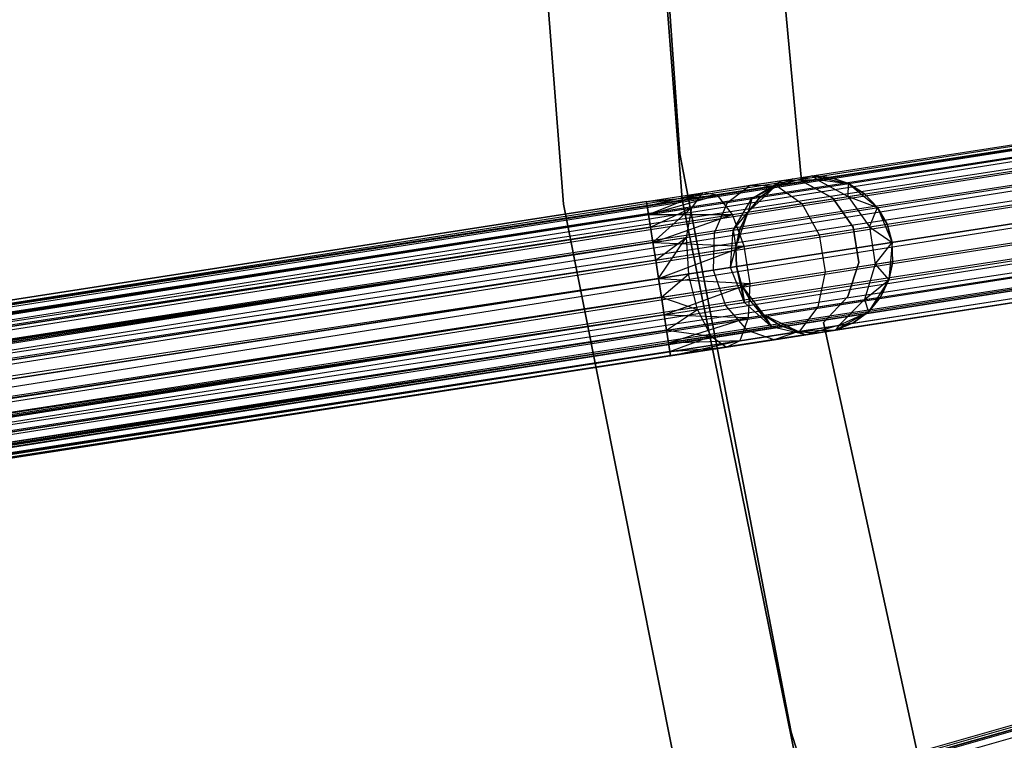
# Model space of a CAD drawing. Extents: x -189 to 189, y -189 to 189.
# Tile 62 of 256: x -69.8 to -57.31, y -15.52 to -6.37. Entities that reach past the tile are written whole.
import ezdxf

# ---------------------------------------------------------------- set-up
doc = ezdxf.new("R2010")
doc.units = 0
doc.header["$LTSCALE"] = 25.4
doc.layers.get('0').update_dxf_attribs({"linetype": 'CONTINUOUS'})

# ---------------------------------------------------------------- blocks, each defined once
blk = doc.blocks.new('NL2500012474_STL')
at = {"color": 0}
for p, q in [((129.887, -8.013, 20), (129.37, -0.55, 20)), ((129.37, -0.55, 19), (129.887, -8.013, 19)), ((129.887, -8.013, 20), (129.37, -0.55, 20)), ((129.37, -0.55, 19), (129.887, -8.013, 19)), ((129.915, -8.596, 26.5), (129.325, -0.985, 26.5)), ((129.325, -0.985, 17), (129.915, -8.596, 17)), ((129.325, -0.985, 17), (129.915, -8.596, 17)), ((129.915, -8.596, 26.5), (129.325, -0.985, 26.5)), ((127.825, -1.009, 26.5), (128.409, -8.654, 26.5)), ((128.409, -8.654, 17), (127.825, -1.009, 17)), ((127.825, -1.009, 26.5), (128.409, -8.654, 26.5)), ((128.409, -8.654, 17), (127.825, -1.009, 17)), ((131.43, -8.358, 22), (130.913, -2.755, 22)), ((130.913, -2.755, 20), (131.43, -8.358, 20)), ((130.913, -2.755, 20), (131.43, -8.358, 20)), ((131.43, -8.358, 22), (130.913, -2.755, 22)), ((24.679, -24.884, 177.379), (148.438, -5.673, 177.379)), ((24.679, -24.884, 177.379), (148.438, -5.673, 177.621)), ((24.679, -24.884, 177.379), (148.438, -5.673, 177.379)), ((24.679, -24.884, 177.379), (148.438, -5.673, 177.621)), ((24.679, -24.884, 177.379), (148.447, -5.73, 177.855)), ((24.679, -24.884, 177.379), (148.447, -5.73, 177.855)), ((24.688, -24.941, 177.855), (148.447, -5.73, 177.855)), ((24.688, -24.941, 177.855), (148.447, -5.73, 177.855)), ((24.705, -25.052, 176.932), (148.438, -5.673, 177.379)), ((24.705, -25.052, 176.932), (148.438, -5.673, 177.379)), ((24.705, -25.052, 176.932), (148.447, -5.73, 177.145)), ((24.705, -25.052, 176.932), (148.447, -5.73, 177.145)), ((24.688, -24.941, 177.855), (148.464, -5.841, 178.068)), ((24.688, -24.941, 177.855), (148.464, -5.841, 178.068)), ((24.705, -25.052, 176.932), (148.464, -5.841, 176.932)), ((24.705, -25.052, 176.932), (148.464, -5.841, 176.932)), ((24.76, -25.406, 176.615), (148.464, -5.841, 176.932)), ((24.76, -25.406, 176.615), (148.464, -5.841, 176.932)), ((24.688, -24.941, 177.855), (148.489, -5.999, 178.249)), ((24.688, -24.941, 177.855), (148.489, -5.999, 178.249)), ((24.729, -25.21, 178.249), (148.489, -5.999, 178.249)), ((24.729, -25.21, 178.249), (148.489, -5.999, 178.249)), ((24.76, -25.406, 176.615), (148.489, -5.999, 176.751)), ((24.76, -25.406, 176.615), (148.489, -5.999, 176.751)), ((24.729, -25.21, 178.249), (148.519, -6.195, 178.385)), ((24.729, -25.21, 178.249), (148.519, -6.195, 178.385)), ((24.76, -25.406, 176.615), (148.519, -6.195, 176.615)), ((24.76, -25.406, 176.615), (148.519, -6.195, 176.615)), ((148.519, -6.195, 176.615), (24.831, -25.865, 176.5)), ((148.519, -6.195, 176.615), (24.831, -25.865, 176.5)), ((24.729, -25.21, 178.249), (148.554, -6.418, 178.471)), ((24.729, -25.21, 178.249), (148.554, -6.418, 178.471)), ((24.794, -25.629, 178.471), (148.554, -6.418, 178.471)), ((24.794, -25.629, 178.471), (148.554, -6.418, 178.471)), ((148.554, -6.418, 176.529), (24.831, -25.865, 176.5)), ((148.554, -6.418, 176.529), (24.831, -25.865, 176.5)), ((24.831, -25.865, 178.5), (148.59, -6.654, 178.5)), ((24.831, -25.865, 178.5), (148.59, -6.654, 178.5)), ((148.59, -6.654, 176.5), (24.831, -25.865, 176.5)), ((148.59, -6.654, 176.5), (24.831, -25.865, 176.5)), ((148.59, -6.654, 176.5), (24.902, -26.324, 176.615)), ((148.59, -6.654, 176.5), (24.902, -26.324, 176.615)), ((24.868, -26.102, 178.471), (148.627, -6.891, 178.471)), ((24.868, -26.102, 178.471), (148.627, -6.891, 178.471)), ((148.627, -6.891, 176.529), (24.902, -26.324, 176.615)), ((148.627, -6.891, 176.529), (24.902, -26.324, 176.615)), ((24.868, -26.102, 178.471), (148.662, -7.113, 178.385)), ((24.868, -26.102, 178.471), (148.662, -7.113, 178.385)), ((24.902, -26.324, 176.615), (148.662, -7.113, 176.615)), ((24.902, -26.324, 176.615), (148.662, -7.113, 176.615)), ((148.662, -7.113, 176.615), (24.957, -26.678, 176.932)), ((148.662, -7.113, 176.615), (24.957, -26.678, 176.932)), ((24.868, -26.102, 178.471), (148.692, -7.309, 178.249)), ((24.868, -26.102, 178.471), (148.692, -7.309, 178.249)), ((24.933, -26.52, 178.249), (148.692, -7.309, 178.249)), ((24.933, -26.52, 178.249), (148.692, -7.309, 178.249)), ((148.692, -7.309, 176.751), (24.957, -26.678, 176.932)), ((148.692, -7.309, 176.751), (24.957, -26.678, 176.932)), ((24.933, -26.52, 178.249), (148.717, -7.467, 178.068)), ((24.933, -26.52, 178.249), (148.717, -7.467, 178.068)), ((148.717, -7.467, 176.932), (24.957, -26.678, 176.932)), ((148.717, -7.467, 176.932), (24.957, -26.678, 176.932)), ((24.974, -26.789, 177.855), (148.717, -7.467, 178.068)), ((24.974, -26.789, 177.855), (148.717, -7.467, 178.068)), ((148.717, -7.467, 176.932), (24.983, -26.846, 177.379)), ((148.717, -7.467, 176.932), (24.983, -26.846, 177.379)), ((24.974, -26.789, 177.855), (148.734, -7.578, 177.855)), ((24.974, -26.789, 177.855), (148.734, -7.578, 177.855)), ((148.734, -7.578, 177.145), (24.983, -26.846, 177.379)), ((148.734, -7.578, 177.145), (24.983, -26.846, 177.379)), ((24.974, -26.789, 177.855), (148.743, -7.635, 177.621)), ((24.974, -26.789, 177.855), (148.743, -7.635, 177.621)), ((24.983, -26.846, 177.379), (148.743, -7.635, 177.621)), ((24.983, -26.846, 177.379), (148.743, -7.635, 177.379)), ((24.983, -26.846, 177.379), (148.743, -7.635, 177.621)), ((24.983, -26.846, 177.379), (148.743, -7.635, 177.379)), ((131.3, -15.359, 20), (129.887, -8.013, 20)), ((129.887, -8.013, 20), (129.887, -8.013, 19)), ((129.887, -8.013, 19), (131.3, -15.359, 19)), ((129.887, -8.013, 20), (129.887, -8.013, 19)), ((131.3, -15.359, 20), (129.887, -8.013, 20)), ((129.887, -8.013, 19), (131.3, -15.359, 19)), ((130.779, -8.414, 26.829), (131.181, -8.352, 26.219)), ((130.779, -8.414, 26.829), (131.181, -8.352, 26.219)), ((130.799, -8.583, 26.048), (131.181, -8.352, 26.219)), ((130.799, -8.583, 26.048), (131.181, -8.352, 26.219)), ((131.1, -8.423, 20), (131.561, -8.293, 20)), ((131.1, -8.423, 20), (131.561, -8.293, 20)), ((131.323, -8.33, 25.5), (131.1, -8.423, 25.5)), ((131.1, -8.423, 20), (131.323, -8.33, 25.5)), ((131.323, -8.33, 25.5), (131.1, -8.423, 25.5)), ((131.1, -8.423, 20), (131.323, -8.33, 25.5)), ((131.181, -8.352, 26.219), (131.1, -8.423, 25.5)), ((131.181, -8.352, 26.219), (131.1, -8.423, 25.5)), ((131.119, -8.42, 27.165), (131.624, -8.342, 26.401)), ((131.119, -8.42, 27.165), (131.624, -8.342, 26.401)), ((131.181, -8.352, 26.219), (131.561, -8.293, 25.5)), ((131.181, -8.352, 26.219), (131.561, -8.293, 25.5)), ((131.181, -8.352, 26.219), (131.323, -8.33, 25.5)), ((131.181, -8.352, 26.219), (131.323, -8.33, 25.5)), ((131.181, -8.352, 26.219), (131.624, -8.342, 26.401)), ((131.181, -8.352, 26.219), (131.624, -8.342, 26.401)), ((131.323, -8.33, 25.5), (131.561, -8.293, 20)), ((131.323, -8.33, 25.5), (131.561, -8.293, 20)), ((131.827, -8.576, 22), (131.43, -8.358, 22)), ((131.43, -8.358, 22), (131.43, -8.358, 20)), ((131.43, -8.358, 20), (131.827, -8.576, 20)), ((131.43, -8.358, 22), (131.43, -8.358, 20)), ((131.43, -8.358, 20), (131.827, -8.576, 20)), ((131.827, -8.576, 22), (131.43, -8.358, 22)), ((131.561, -8.293, 20), (132.029, -8.392, 20)), ((131.561, -8.293, 25.5), (131.561, -8.293, 20)), ((131.624, -8.342, 26.401), (131.561, -8.293, 25.5)), ((131.624, -8.342, 26.401), (131.561, -8.293, 25.5)), ((131.801, -8.314, 25.5), (131.561, -8.293, 25.5)), ((131.561, -8.293, 20), (131.801, -8.314, 25.5)), ((131.561, -8.293, 20), (132.029, -8.392, 20)), ((131.561, -8.293, 25.5), (131.561, -8.293, 20)), ((131.801, -8.314, 25.5), (131.561, -8.293, 25.5)), ((131.561, -8.293, 20), (131.801, -8.314, 25.5)), ((131.624, -8.342, 26.401), (131.801, -8.314, 25.5)), ((131.624, -8.342, 26.401), (131.801, -8.314, 25.5)), ((131.624, -8.342, 26.401), (132.029, -8.392, 25.5)), ((131.624, -8.342, 26.401), (132.029, -8.392, 25.5)), ((131.624, -8.342, 26.401), (132.025, -8.554, 26.552)), ((131.624, -8.342, 26.401), (132.025, -8.554, 26.552)), ((132.029, -8.392, 25.5), (131.801, -8.314, 25.5)), ((131.801, -8.314, 25.5), (132.029, -8.392, 20)), ((131.801, -8.314, 25.5), (132.029, -8.392, 20)), ((132.029, -8.392, 25.5), (131.801, -8.314, 25.5)), ((130.176, -8.508, 27.236), (130.779, -8.414, 26.829)), ((130.176, -8.508, 27.236), (130.779, -8.414, 26.829)), ((130.365, -8.537, 27.675), (131.119, -8.42, 27.165)), ((130.365, -8.537, 27.675), (131.119, -8.42, 27.165)), ((130.492, -8.631, 26.513), (130.779, -8.414, 26.829)), ((130.492, -8.631, 26.513), (130.779, -8.414, 26.829)), ((130.753, -8.752, 20), (131.1, -8.423, 20)), ((130.753, -8.752, 20), (131.1, -8.423, 20)), ((130.779, -8.414, 26.829), (131.119, -8.42, 27.165)), ((130.779, -8.414, 26.829), (131.119, -8.42, 27.165)), ((130.799, -8.583, 26.048), (131.1, -8.423, 25.5)), ((130.799, -8.583, 26.048), (131.1, -8.423, 25.5)), ((131.1, -8.423, 25.5), (130.906, -8.566, 25.5)), ((130.906, -8.566, 25.5), (131.1, -8.423, 20)), ((130.906, -8.566, 25.5), (131.1, -8.423, 20)), ((131.1, -8.423, 25.5), (130.906, -8.566, 25.5)), ((131.1, -8.423, 25.5), (131.1, -8.423, 20)), ((131.1, -8.423, 25.5), (131.1, -8.423, 20)), ((131.119, -8.42, 27.165), (131.436, -8.646, 27.443)), ((131.119, -8.42, 27.165), (131.436, -8.646, 27.443)), ((132.025, -8.554, 26.552), (132.029, -8.392, 25.5)), ((132.025, -8.554, 26.552), (132.029, -8.392, 25.5)), ((132.029, -8.392, 20), (132.398, -8.697, 20)), ((132.232, -8.522, 25.5), (132.029, -8.392, 25.5)), ((132.029, -8.392, 20), (132.232, -8.522, 25.5)), ((132.029, -8.392, 20), (132.398, -8.697, 20)), ((132.029, -8.392, 25.5), (132.029, -8.392, 20)), ((132.029, -8.392, 25.5), (132.029, -8.392, 20)), ((132.232, -8.522, 25.5), (132.029, -8.392, 25.5)), ((132.029, -8.392, 20), (132.232, -8.522, 25.5)), ((129.465, -8.618, 27.621), (32.28, -23.704, 27.621)), ((129.465, -8.618, 27.621), (32.28, -23.704, 27.621)), ((129.465, -8.618, 27.621), (32.288, -23.761, 27.145)), ((129.465, -8.618, 27.621), (32.288, -23.761, 27.145)), ((129.465, -8.618, 27.379), (32.288, -23.761, 27.145)), ((129.465, -8.618, 27.379), (32.288, -23.761, 27.145)), ((129.465, -8.618, 27.621), (130.176, -8.508, 27.236)), ((129.465, -8.618, 27.379), (130.176, -8.508, 27.236)), ((129.465, -8.618, 27.379), (130.176, -8.508, 27.236)), ((129.465, -8.618, 27.621), (130.176, -8.508, 27.236)), ((129.465, -8.618, 27.621), (130.365, -8.537, 27.675)), ((129.465, -8.618, 27.621), (130.365, -8.537, 27.675)), ((129.474, -8.675, 27.855), (129.465, -8.618, 27.621)), ((129.465, -8.618, 27.379), (129.474, -8.675, 27.145)), ((129.465, -8.618, 27.379), (129.474, -8.675, 27.145)), ((129.474, -8.675, 27.855), (129.465, -8.618, 27.621)), ((129.474, -8.675, 27.145), (130.176, -8.508, 27.236)), ((129.474, -8.675, 27.145), (130.176, -8.508, 27.236)), ((129.474, -8.675, 27.855), (130.365, -8.537, 27.675)), ((129.474, -8.675, 27.855), (130.365, -8.537, 27.675)), ((129.491, -8.786, 26.932), (130.176, -8.508, 27.236)), ((129.491, -8.786, 26.932), (130.176, -8.508, 27.236)), ((129.491, -8.786, 28.068), (130.365, -8.537, 27.675)), ((129.491, -8.786, 28.068), (130.365, -8.537, 27.675)), ((131.436, -16.076, 26.5), (129.915, -8.596, 26.5)), ((129.915, -8.596, 17), (131.436, -16.076, 17)), ((129.915, -8.596, 17), (131.436, -16.076, 17)), ((129.915, -8.596, 17), (129.915, -8.596, 26.5)), ((131.436, -16.076, 26.5), (129.915, -8.596, 26.5)), ((129.915, -8.596, 17), (129.915, -8.596, 26.5)), ((130.176, -8.508, 27.236), (130.033, -8.702, 26.823)), ((130.176, -8.508, 27.236), (130.033, -8.702, 26.823)), ((130.365, -8.537, 27.675), (130.176, -8.508, 27.236)), ((130.365, -8.537, 27.675), (130.176, -8.508, 27.236)), ((130.555, -8.783, 28.039), (130.365, -8.537, 27.675)), ((130.555, -8.783, 28.039), (130.365, -8.537, 27.675)), ((130.492, -8.631, 26.513), (130.799, -8.583, 26.048)), ((130.492, -8.631, 26.513), (130.799, -8.583, 26.048)), ((130.564, -8.982, 25.927), (130.799, -8.583, 26.048)), ((130.564, -8.982, 25.927), (130.799, -8.583, 26.048)), ((130.906, -8.566, 25.5), (130.753, -8.752, 25.5)), ((130.753, -8.752, 20), (130.906, -8.566, 25.5)), ((130.906, -8.566, 25.5), (130.753, -8.752, 25.5)), ((130.753, -8.752, 20), (130.906, -8.566, 25.5)), ((130.799, -8.583, 26.048), (130.753, -8.752, 25.5)), ((130.799, -8.583, 26.048), (130.753, -8.752, 25.5)), ((130.799, -8.583, 26.048), (130.906, -8.566, 25.5)), ((130.799, -8.583, 26.048), (130.906, -8.566, 25.5)), ((131.436, -8.646, 27.443), (132.025, -8.554, 26.552)), ((131.436, -8.646, 27.443), (132.025, -8.554, 26.552)), ((132.087, -8.947, 22), (131.827, -8.576, 22)), ((131.827, -8.576, 22), (131.827, -8.576, 20)), ((131.827, -8.576, 20), (132.087, -8.947, 20)), ((131.827, -8.576, 22), (131.827, -8.576, 20)), ((131.827, -8.576, 20), (132.087, -8.947, 20)), ((132.087, -8.947, 22), (131.827, -8.576, 22)), ((132.025, -8.554, 26.552), (132.232, -8.522, 25.5)), ((132.025, -8.554, 26.552), (132.232, -8.522, 25.5)), ((132.025, -8.554, 26.552), (132.398, -8.697, 25.5)), ((132.025, -8.554, 26.552), (132.398, -8.697, 25.5)), ((132.025, -8.554, 26.552), (132.293, -8.942, 26.637)), ((132.025, -8.554, 26.552), (132.293, -8.942, 26.637)), ((132.398, -8.697, 25.5), (132.232, -8.522, 25.5)), ((132.232, -8.522, 25.5), (132.398, -8.697, 20)), ((132.232, -8.522, 25.5), (132.398, -8.697, 20)), ((132.398, -8.697, 25.5), (132.232, -8.522, 25.5)), ((129.474, -8.675, 27.855), (32.28, -23.704, 27.621)), ((129.474, -8.675, 27.855), (32.28, -23.704, 27.621)), ((129.474, -8.675, 27.145), (32.288, -23.761, 27.145)), ((129.474, -8.675, 27.145), (32.288, -23.761, 27.145)), ((128.409, -8.654, 26.5), (129.91, -16.174, 26.5)), ((129.91, -16.174, 17), (128.409, -8.654, 17)), ((128.409, -8.654, 26.5), (129.91, -16.174, 26.5)), ((128.409, -8.654, 26.5), (128.409, -8.654, 17)), ((129.91, -16.174, 17), (128.409, -8.654, 17)), ((128.409, -8.654, 26.5), (128.409, -8.654, 17)), ((129.491, -8.786, 28.068), (129.474, -8.675, 27.855)), ((129.474, -8.675, 27.145), (129.491, -8.786, 26.932)), ((129.474, -8.675, 27.145), (129.491, -8.786, 26.932)), ((129.491, -8.786, 28.068), (129.474, -8.675, 27.855)), ((129.491, -8.786, 26.932), (130.033, -8.702, 26.823)), ((129.491, -8.786, 26.932), (130.033, -8.702, 26.823)), ((129.516, -8.944, 26.751), (130.033, -8.702, 26.823)), ((129.516, -8.944, 26.751), (130.033, -8.702, 26.823)), ((129.546, -9.14, 26.615), (130.033, -8.702, 26.823)), ((129.546, -9.14, 26.615), (130.033, -8.702, 26.823)), ((130.033, -8.702, 26.823), (129.968, -9.075, 26.53)), ((130.033, -8.702, 26.823), (129.968, -9.075, 26.53)), ((130.033, -8.702, 26.823), (130.492, -8.631, 26.513)), ((130.033, -8.702, 26.823), (130.492, -8.631, 26.513)), ((130.325, -9.019, 26.288), (130.492, -8.631, 26.513)), ((130.325, -9.019, 26.288), (130.492, -8.631, 26.513)), ((130.555, -8.783, 28.039), (131.436, -8.646, 27.443)), ((130.555, -8.783, 28.039), (131.436, -8.646, 27.443)), ((131.436, -8.646, 27.443), (131.657, -9.041, 27.601)), ((131.436, -8.646, 27.443), (131.657, -9.041, 27.601)), ((132.293, -8.942, 26.637), (132.398, -8.697, 25.5)), ((132.293, -8.942, 26.637), (132.398, -8.697, 25.5)), ((132.398, -8.697, 20), (132.582, -9.139, 20)), ((132.517, -8.907, 25.5), (132.398, -8.697, 25.5)), ((132.398, -8.697, 20), (132.582, -9.139, 20)), ((132.398, -8.697, 20), (132.517, -8.907, 25.5)), ((132.398, -8.697, 25.5), (132.398, -8.697, 20)), ((132.398, -8.697, 25.5), (132.398, -8.697, 20)), ((132.517, -8.907, 25.5), (132.398, -8.697, 25.5)), ((132.398, -8.697, 20), (132.517, -8.907, 25.5)), ((129.491, -8.786, 28.068), (32.28, -23.704, 27.621)), ((129.491, -8.786, 28.068), (32.28, -23.704, 27.621)), ((129.491, -8.786, 26.932), (32.288, -23.761, 27.145)), ((129.491, -8.786, 26.932), (32.288, -23.761, 27.145)), ((129.491, -8.786, 28.068), (32.306, -23.872, 28.068)), ((129.491, -8.786, 28.068), (32.306, -23.872, 28.068)), ((129.491, -8.786, 26.932), (32.33, -24.03, 26.751)), ((129.491, -8.786, 26.932), (32.33, -24.03, 26.751)), ((129.491, -8.786, 28.068), (130.555, -8.783, 28.039)), ((129.491, -8.786, 28.068), (130.555, -8.783, 28.039)), ((129.516, -8.944, 28.249), (129.491, -8.786, 28.068)), ((129.491, -8.786, 26.932), (129.516, -8.944, 26.751)), ((129.491, -8.786, 26.932), (129.516, -8.944, 26.751)), ((129.516, -8.944, 28.249), (129.491, -8.786, 28.068)), ((129.516, -8.944, 28.249), (130.555, -8.783, 28.039)), ((129.516, -8.944, 28.249), (130.555, -8.783, 28.039)), ((129.546, -9.14, 28.385), (130.555, -8.783, 28.039)), ((129.546, -9.14, 28.385), (130.555, -8.783, 28.039)), ((130.704, -9.188, 28.245), (130.555, -8.783, 28.039)), ((130.704, -9.188, 28.245), (130.555, -8.783, 28.039)), ((130.564, -8.982, 25.927), (130.753, -8.752, 25.5)), ((130.564, -8.982, 25.927), (130.753, -8.752, 25.5)), ((130.598, -9.205, 20), (130.753, -8.752, 20)), ((130.598, -9.205, 20), (130.753, -8.752, 20)), ((130.753, -8.752, 25.5), (130.648, -8.969, 25.5)), ((130.648, -8.969, 25.5), (130.753, -8.752, 20)), ((130.648, -8.969, 25.5), (130.753, -8.752, 20)), ((130.753, -8.752, 25.5), (130.648, -8.969, 25.5)), ((130.753, -8.752, 25.5), (130.753, -8.752, 20)), ((130.753, -8.752, 25.5), (130.753, -8.752, 20)), ((129.516, -8.944, 28.249), (32.306, -23.872, 28.068)), ((129.516, -8.944, 28.249), (32.306, -23.872, 28.068)), ((129.516, -8.944, 26.751), (32.33, -24.03, 26.751)), ((129.516, -8.944, 26.751), (32.33, -24.03, 26.751)), ((129.546, -9.14, 28.385), (129.516, -8.944, 28.249)), ((129.516, -8.944, 26.751), (129.546, -9.14, 26.615)), ((129.516, -8.944, 26.751), (129.546, -9.14, 26.615)), ((129.546, -9.14, 28.385), (129.516, -8.944, 28.249)), ((130.325, -9.019, 26.288), (130.564, -8.982, 25.927)), ((130.325, -9.019, 26.288), (130.564, -8.982, 25.927)), ((130.531, -9.458, 25.883), (130.564, -8.982, 25.927)), ((130.531, -9.458, 25.883), (130.564, -8.982, 25.927)), ((130.564, -8.982, 25.927), (130.648, -8.969, 25.5)), ((130.564, -8.982, 25.927), (130.648, -8.969, 25.5)), ((130.564, -8.982, 25.927), (130.598, -9.205, 25.5)), ((130.564, -8.982, 25.927), (130.598, -9.205, 25.5)), ((130.648, -8.969, 25.5), (130.598, -9.205, 25.5)), ((130.598, -9.205, 20), (130.648, -8.969, 25.5)), ((130.648, -8.969, 25.5), (130.598, -9.205, 25.5)), ((130.598, -9.205, 20), (130.648, -8.969, 25.5)), ((131.657, -9.041, 27.601), (132.293, -8.942, 26.637)), ((131.657, -9.041, 27.601), (132.293, -8.942, 26.637)), ((132.157, -9.395, 22), (132.087, -8.947, 22)), ((132.087, -8.947, 22), (132.087, -8.947, 20)), ((132.087, -8.947, 20), (132.157, -9.395, 20)), ((132.087, -8.947, 22), (132.087, -8.947, 20)), ((132.087, -8.947, 20), (132.157, -9.395, 20)), ((132.157, -9.395, 22), (132.087, -8.947, 22)), ((132.293, -8.942, 26.637), (132.517, -8.907, 25.5)), ((132.293, -8.942, 26.637), (132.517, -8.907, 25.5)), ((132.293, -8.942, 26.637), (132.582, -9.139, 25.5)), ((132.293, -8.942, 26.637), (132.582, -9.139, 25.5)), ((132.293, -8.942, 26.637), (132.367, -9.415, 26.637)), ((132.293, -8.942, 26.637), (132.367, -9.415, 26.637)), ((132.582, -9.139, 25.5), (132.517, -8.907, 25.5)), ((132.517, -8.907, 25.5), (132.582, -9.139, 20)), ((132.582, -9.139, 25.5), (132.517, -8.907, 25.5)), ((132.517, -8.907, 25.5), (132.582, -9.139, 20)), ((129.546, -9.14, 26.615), (129.968, -9.075, 26.53)), ((129.546, -9.14, 26.615), (129.968, -9.075, 26.53)), ((129.581, -9.363, 26.529), (129.968, -9.075, 26.53)), ((129.581, -9.363, 26.529), (129.968, -9.075, 26.53)), ((129.618, -9.599, 26.5), (129.968, -9.075, 26.53)), ((129.618, -9.599, 26.5), (129.968, -9.075, 26.53)), ((129.968, -9.075, 26.53), (130.325, -9.019, 26.288)), ((129.968, -9.075, 26.53), (130.325, -9.019, 26.288)), ((129.968, -9.075, 26.53), (129.996, -9.541, 26.424)), ((129.968, -9.075, 26.53), (129.996, -9.541, 26.424)), ((130.316, -9.491, 26.207), (130.325, -9.019, 26.288)), ((130.316, -9.491, 26.207), (130.325, -9.019, 26.288)), ((130.704, -9.188, 28.245), (131.657, -9.041, 27.601)), ((130.704, -9.188, 28.245), (131.657, -9.041, 27.601)), ((131.657, -9.041, 27.601), (131.73, -9.514, 27.601)), ((131.657, -9.041, 27.601), (131.73, -9.514, 27.601)), ((129.546, -9.14, 28.385), (32.306, -23.872, 28.068)), ((129.546, -9.14, 28.385), (32.306, -23.872, 28.068)), ((129.546, -9.14, 26.615), (32.33, -24.03, 26.751)), ((129.546, -9.14, 26.615), (32.33, -24.03, 26.751)), ((129.546, -9.14, 28.385), (32.361, -24.226, 28.385)), ((129.546, -9.14, 28.385), (32.361, -24.226, 28.385)), ((129.546, -9.14, 26.615), (32.395, -24.449, 26.529)), ((129.546, -9.14, 26.615), (32.395, -24.449, 26.529)), ((129.581, -9.363, 28.471), (129.546, -9.14, 28.385)), ((129.546, -9.14, 26.615), (129.581, -9.363, 26.529)), ((129.546, -9.14, 26.615), (129.581, -9.363, 26.529)), ((129.546, -9.14, 28.385), (130.704, -9.188, 28.245)), ((129.581, -9.363, 28.471), (129.546, -9.14, 28.385)), ((129.546, -9.14, 28.385), (130.704, -9.188, 28.245)), ((129.581, -9.363, 28.471), (130.704, -9.188, 28.245)), ((129.581, -9.363, 28.471), (130.704, -9.188, 28.245)), ((129.618, -9.599, 28.5), (130.704, -9.188, 28.245)), ((129.618, -9.599, 28.5), (130.704, -9.188, 28.245)), ((130.531, -9.458, 25.883), (130.598, -9.205, 25.5)), ((130.531, -9.458, 25.883), (130.598, -9.205, 25.5)), ((130.606, -9.446, 20), (130.598, -9.205, 20)), ((130.598, -9.205, 25.5), (130.606, -9.446, 25.5)), ((130.598, -9.205, 25.5), (130.606, -9.446, 25.5)), ((130.598, -9.205, 25.5), (130.598, -9.205, 20)), ((130.606, -9.446, 20), (130.598, -9.205, 20)), ((130.598, -9.205, 25.5), (130.598, -9.205, 20)), ((130.778, -9.661, 28.245), (130.704, -9.188, 28.245)), ((130.778, -9.661, 28.245), (130.704, -9.188, 28.245)), ((132.367, -9.415, 26.637), (132.582, -9.139, 25.5)), ((132.367, -9.415, 26.637), (132.582, -9.139, 25.5)), ((132.582, -9.139, 20), (132.54, -9.616, 20)), ((132.582, -9.139, 20), (132.54, -9.616, 20)), ((132.59, -9.38, 25.5), (132.582, -9.139, 25.5)), ((132.582, -9.139, 25.5), (132.582, -9.139, 20)), ((132.582, -9.139, 25.5), (132.582, -9.139, 20)), ((132.59, -9.38, 25.5), (132.582, -9.139, 25.5)), ((132.59, -9.38, 25.5), (132.582, -9.139, 20)), ((132.59, -9.38, 25.5), (132.582, -9.139, 20)), ((129.581, -9.363, 28.471), (32.361, -24.226, 28.385)), ((129.581, -9.363, 28.471), (32.361, -24.226, 28.385)), ((129.581, -9.363, 26.529), (32.395, -24.449, 26.529)), ((129.581, -9.363, 26.529), (32.395, -24.449, 26.529)), ((129.618, -9.599, 28.5), (129.581, -9.363, 28.471)), ((129.581, -9.363, 26.529), (129.618, -9.599, 26.5)), ((129.581, -9.363, 26.529), (129.618, -9.599, 26.5)), ((129.618, -9.599, 28.5), (129.581, -9.363, 28.471)), ((130.316, -9.491, 26.207), (129.996, -9.541, 26.424)), ((130.316, -9.491, 26.207), (129.996, -9.541, 26.424)), ((130.531, -9.458, 25.883), (130.316, -9.491, 26.207)), ((130.531, -9.458, 25.883), (130.316, -9.491, 26.207)), ((130.468, -9.938, 26.288), (130.316, -9.491, 26.207)), ((130.468, -9.938, 26.288), (130.316, -9.491, 26.207)), ((130.606, -9.446, 25.5), (130.531, -9.458, 25.883)), ((130.606, -9.446, 25.5), (130.531, -9.458, 25.883)), ((130.706, -9.901, 25.927), (130.531, -9.458, 25.883)), ((130.706, -9.901, 25.927), (130.531, -9.458, 25.883)), ((130.671, -9.678, 20), (130.606, -9.446, 20)), ((130.606, -9.446, 25.5), (130.671, -9.678, 25.5)), ((130.706, -9.901, 25.927), (130.606, -9.446, 25.5)), ((130.706, -9.901, 25.927), (130.606, -9.446, 25.5)), ((130.606, -9.446, 25.5), (130.671, -9.678, 25.5)), ((130.606, -9.446, 25.5), (130.606, -9.446, 20)), ((130.671, -9.678, 20), (130.606, -9.446, 20)), ((130.606, -9.446, 25.5), (130.606, -9.446, 20)), ((131.73, -9.514, 27.601), (132.367, -9.415, 26.637)), ((131.73, -9.514, 27.601), (132.367, -9.415, 26.637)), ((132.021, -9.827, 22), (132.157, -9.395, 22)), ((132.157, -9.395, 20), (132.021, -9.827, 20)), ((132.157, -9.395, 20), (132.021, -9.827, 20)), ((132.021, -9.827, 22), (132.157, -9.395, 22)), ((132.157, -9.395, 22), (132.157, -9.395, 20)), ((132.157, -9.395, 22), (132.157, -9.395, 20)), ((132.367, -9.415, 26.637), (132.229, -9.865, 26.552)), ((132.367, -9.415, 26.637), (132.229, -9.865, 26.552)), ((132.367, -9.415, 26.637), (132.59, -9.38, 25.5)), ((132.367, -9.415, 26.637), (132.59, -9.38, 25.5)), ((132.367, -9.415, 26.637), (132.54, -9.616, 25.5)), ((132.367, -9.415, 26.637), (132.54, -9.616, 25.5)), ((132.54, -9.616, 25.5), (132.59, -9.38, 25.5)), ((132.59, -9.38, 25.5), (132.54, -9.616, 20)), ((132.59, -9.38, 25.5), (132.54, -9.616, 20)), ((132.54, -9.616, 25.5), (132.59, -9.38, 25.5)), ((129.618, -9.599, 28.5), (32.361, -24.226, 28.385)), ((129.618, -9.599, 28.5), (32.361, -24.226, 28.385)), ((32.432, -24.685, 28.5), (129.618, -9.599, 28.5)), ((129.618, -9.599, 26.5), (32.432, -24.685, 26.5)), ((129.618, -9.599, 26.5), (32.432, -24.685, 26.5)), ((32.432, -24.685, 28.5), (129.618, -9.599, 28.5)), ((129.996, -9.541, 26.424), (129.618, -9.599, 26.5)), ((129.996, -9.541, 26.424), (129.618, -9.599, 26.5)), ((129.618, -9.599, 26.5), (129.654, -9.836, 26.529)), ((129.654, -9.836, 28.471), (129.618, -9.599, 28.5)), ((129.618, -9.599, 28.5), (130.778, -9.661, 28.245)), ((129.654, -9.836, 28.471), (129.618, -9.599, 28.5)), ((129.618, -9.599, 28.5), (130.778, -9.661, 28.245)), ((129.618, -9.599, 26.5), (129.654, -9.836, 26.529)), ((129.654, -9.836, 26.529), (129.996, -9.541, 26.424)), ((129.654, -9.836, 26.529), (129.996, -9.541, 26.424)), ((130.11, -9.993, 26.53), (129.996, -9.541, 26.424)), ((130.11, -9.993, 26.53), (129.996, -9.541, 26.424)), ((130.778, -9.661, 28.245), (131.73, -9.514, 27.601)), ((130.778, -9.661, 28.245), (131.73, -9.514, 27.601)), ((131.73, -9.514, 27.601), (131.64, -9.956, 27.443)), ((131.73, -9.514, 27.601), (131.64, -9.956, 27.443)), ((132.229, -9.865, 26.552), (132.54, -9.616, 25.5)), ((132.229, -9.865, 26.552), (132.54, -9.616, 25.5)), ((132.54, -9.616, 20), (132.282, -10.019, 20)), ((132.54, -9.616, 20), (132.282, -10.019, 20)), ((132.435, -9.833, 25.5), (132.54, -9.616, 25.5)), ((132.54, -9.616, 20), (132.435, -9.833, 25.5)), ((132.435, -9.833, 25.5), (132.54, -9.616, 25.5)), ((132.54, -9.616, 20), (132.435, -9.833, 25.5)), ((132.54, -9.616, 25.5), (132.54, -9.616, 20)), ((132.54, -9.616, 25.5), (132.54, -9.616, 20)), ((129.654, -9.836, 28.471), (130.778, -9.661, 28.245)), ((129.654, -9.836, 28.471), (130.778, -9.661, 28.245)), ((129.689, -10.058, 28.385), (130.778, -9.661, 28.245)), ((129.689, -10.058, 28.385), (130.778, -9.661, 28.245)), ((130.956, -10.063, 20), (130.671, -9.678, 20)), ((130.671, -9.678, 25.5), (130.706, -9.901, 25.927)), ((130.671, -9.678, 25.5), (130.706, -9.901, 25.927)), ((130.671, -9.678, 25.5), (130.79, -9.888, 25.5)), ((130.79, -9.888, 25.5), (130.671, -9.678, 20)), ((130.956, -10.063, 20), (130.671, -9.678, 20)), ((130.79, -9.888, 25.5), (130.671, -9.678, 20)), ((130.671, -9.678, 25.5), (130.79, -9.888, 25.5)), ((130.671, -9.678, 25.5), (130.671, -9.678, 20)), ((130.671, -9.678, 25.5), (130.671, -9.678, 20)), ((130.759, -10.093, 28.039), (130.778, -9.661, 28.245)), ((130.759, -10.093, 28.039), (130.778, -9.661, 28.245)), ((129.654, -9.836, 28.471), (32.432, -24.685, 28.5)), ((129.654, -9.836, 28.471), (32.432, -24.685, 28.5)), ((129.654, -9.836, 26.529), (32.469, -24.922, 26.529)), ((129.654, -9.836, 26.529), (32.469, -24.922, 26.529)), ((129.654, -9.836, 26.529), (129.689, -10.058, 26.615)), ((129.689, -10.058, 28.385), (129.654, -9.836, 28.471)), ((129.689, -10.058, 28.385), (129.654, -9.836, 28.471)), ((129.654, -9.836, 26.529), (129.689, -10.058, 26.615)), ((129.654, -9.836, 26.529), (130.11, -9.993, 26.53)), ((129.654, -9.836, 26.529), (130.11, -9.993, 26.53)), ((131.64, -9.956, 27.443), (132.229, -9.865, 26.552)), ((131.64, -9.956, 27.443), (132.229, -9.865, 26.552)), ((131.709, -10.156, 22), (132.021, -9.827, 22)), ((132.021, -9.827, 20), (131.709, -10.156, 20)), ((132.021, -9.827, 20), (131.709, -10.156, 20)), ((131.709, -10.156, 22), (132.021, -9.827, 22)), ((132.229, -9.865, 26.552), (131.911, -10.19, 26.401)), ((132.229, -9.865, 26.552), (131.911, -10.19, 26.401)), ((132.021, -9.827, 22), (132.021, -9.827, 20)), ((132.021, -9.827, 22), (132.021, -9.827, 20)), ((132.229, -9.865, 26.552), (132.435, -9.833, 25.5)), ((132.229, -9.865, 26.552), (132.435, -9.833, 25.5)), ((132.229, -9.865, 26.552), (132.282, -10.019, 25.5)), ((132.229, -9.865, 26.552), (132.282, -10.019, 25.5)), ((132.282, -10.019, 25.5), (132.435, -9.833, 25.5)), ((132.435, -9.833, 25.5), (132.282, -10.019, 20)), ((132.435, -9.833, 25.5), (132.282, -10.019, 20)), ((132.282, -10.019, 25.5), (132.435, -9.833, 25.5)), ((129.689, -10.058, 26.615), (130.11, -9.993, 26.53)), ((129.689, -10.058, 26.615), (130.11, -9.993, 26.53)), ((129.719, -10.255, 26.751), (130.11, -9.993, 26.53)), ((129.719, -10.255, 26.751), (130.11, -9.993, 26.53)), ((130.11, -9.993, 26.53), (130.468, -9.938, 26.288)), ((130.11, -9.993, 26.53), (130.468, -9.938, 26.288)), ((130.285, -10.328, 26.823), (130.11, -9.993, 26.53)), ((130.285, -10.328, 26.823), (130.11, -9.993, 26.53)), ((130.468, -9.938, 26.288), (130.706, -9.901, 25.927)), ((130.468, -9.938, 26.288), (130.706, -9.901, 25.927)), ((130.744, -10.257, 26.513), (130.468, -9.938, 26.288)), ((130.744, -10.257, 26.513), (130.468, -9.938, 26.288)), ((130.79, -9.888, 25.5), (130.706, -9.901, 25.927)), ((130.79, -9.888, 25.5), (130.706, -9.901, 25.927)), ((130.706, -9.901, 25.927), (131.051, -10.21, 26.048)), ((130.706, -9.901, 25.927), (131.051, -10.21, 26.048)), ((130.759, -10.093, 28.039), (131.64, -9.956, 27.443)), ((130.759, -10.093, 28.039), (131.64, -9.956, 27.443)), ((130.79, -9.888, 25.5), (131.051, -10.21, 26.048)), ((130.79, -9.888, 25.5), (131.051, -10.21, 26.048)), ((130.79, -9.888, 25.5), (130.956, -10.063, 25.5)), ((130.956, -10.063, 20), (130.79, -9.888, 25.5)), ((130.79, -9.888, 25.5), (130.956, -10.063, 25.5)), ((130.956, -10.063, 20), (130.79, -9.888, 25.5)), ((131.64, -9.956, 27.443), (131.406, -10.268, 27.165)), ((131.64, -9.956, 27.443), (131.406, -10.268, 27.165)), ((129.689, -10.058, 28.385), (32.432, -24.685, 28.5)), ((129.689, -10.058, 28.385), (32.432, -24.685, 28.5)), ((129.689, -10.058, 26.615), (32.469, -24.922, 26.529)), ((129.689, -10.058, 26.615), (32.469, -24.922, 26.529)), ((129.689, -10.058, 28.385), (32.503, -25.145, 28.385)), ((129.689, -10.058, 28.385), (32.503, -25.145, 28.385)), ((129.689, -10.058, 26.615), (32.534, -25.341, 26.751)), ((129.689, -10.058, 26.615), (32.534, -25.341, 26.751)), ((129.689, -10.058, 26.615), (129.719, -10.255, 26.751)), ((129.719, -10.255, 28.249), (129.689, -10.058, 28.385)), ((129.689, -10.058, 28.385), (130.759, -10.093, 28.039)), ((129.719, -10.255, 28.249), (129.689, -10.058, 28.385)), ((129.689, -10.058, 28.385), (130.759, -10.093, 28.039)), ((129.689, -10.058, 26.615), (129.719, -10.255, 26.751)), ((129.719, -10.255, 28.249), (130.759, -10.093, 28.039)), ((129.719, -10.255, 28.249), (130.759, -10.093, 28.039)), ((129.744, -10.413, 28.068), (130.759, -10.093, 28.039)), ((129.744, -10.413, 28.068), (130.759, -10.093, 28.039)), ((130.651, -10.385, 27.675), (130.759, -10.093, 28.039)), ((130.651, -10.385, 27.675), (130.759, -10.093, 28.039)), ((131.387, -10.271, 20), (130.956, -10.063, 20)), ((130.956, -10.063, 25.5), (131.051, -10.21, 26.048)), ((130.956, -10.063, 25.5), (131.051, -10.21, 26.048)), ((130.956, -10.063, 25.5), (131.159, -10.193, 25.5)), ((131.159, -10.193, 25.5), (130.956, -10.063, 20)), ((131.387, -10.271, 20), (130.956, -10.063, 20)), ((131.159, -10.193, 25.5), (130.956, -10.063, 20)), ((130.956, -10.063, 25.5), (131.159, -10.193, 25.5)), ((130.956, -10.063, 25.5), (130.956, -10.063, 20)), ((130.956, -10.063, 25.5), (130.956, -10.063, 20)), ((132.282, -10.019, 20), (131.865, -10.255, 20)), ((132.282, -10.019, 20), (131.865, -10.255, 20)), ((131.911, -10.19, 26.401), (132.282, -10.019, 25.5)), ((131.911, -10.19, 26.401), (132.282, -10.019, 25.5)), ((132.088, -10.162, 25.5), (132.282, -10.019, 25.5)), ((132.282, -10.019, 20), (132.088, -10.162, 25.5)), ((132.088, -10.162, 25.5), (132.282, -10.019, 25.5)), ((132.282, -10.019, 20), (132.088, -10.162, 25.5)), ((132.282, -10.019, 25.5), (132.282, -10.019, 20)), ((132.282, -10.019, 25.5), (132.282, -10.019, 20)), ((130.744, -10.257, 26.513), (131.051, -10.21, 26.048)), ((130.744, -10.257, 26.513), (131.051, -10.21, 26.048)), ((131.051, -10.21, 26.048), (131.159, -10.193, 25.5)), ((131.051, -10.21, 26.048), (131.159, -10.193, 25.5)), ((131.486, -10.314, 26.219), (131.051, -10.21, 26.048)), ((131.486, -10.314, 26.219), (131.051, -10.21, 26.048)), ((131.159, -10.193, 25.5), (131.486, -10.314, 26.219)), ((131.159, -10.193, 25.5), (131.486, -10.314, 26.219)), ((131.159, -10.193, 25.5), (131.387, -10.271, 25.5)), ((131.387, -10.271, 20), (131.159, -10.193, 25.5)), ((131.159, -10.193, 25.5), (131.387, -10.271, 25.5)), ((131.387, -10.271, 20), (131.159, -10.193, 25.5)), ((131.406, -10.268, 27.165), (131.911, -10.19, 26.401)), ((131.406, -10.268, 27.165), (131.911, -10.19, 26.401)), ((131.911, -10.19, 26.401), (131.486, -10.314, 26.219)), ((131.911, -10.19, 26.401), (131.486, -10.314, 26.219)), ((132.91, -15.652, 22), (131.709, -10.156, 22)), ((131.709, -10.156, 22), (131.709, -10.156, 20)), ((131.709, -10.156, 20), (132.91, -15.652, 20)), ((131.709, -10.156, 22), (131.709, -10.156, 20)), ((131.709, -10.156, 20), (132.91, -15.652, 20)), ((132.91, -15.652, 22), (131.709, -10.156, 22)), ((131.865, -10.255, 25.5), (132.088, -10.162, 25.5)), ((132.088, -10.162, 25.5), (131.865, -10.255, 20)), ((132.088, -10.162, 25.5), (131.865, -10.255, 20)), ((131.865, -10.255, 25.5), (132.088, -10.162, 25.5)), ((131.911, -10.19, 26.401), (131.865, -10.255, 25.5)), ((131.911, -10.19, 26.401), (131.865, -10.255, 25.5)), ((131.911, -10.19, 26.401), (132.088, -10.162, 25.5)), ((131.911, -10.19, 26.401), (132.088, -10.162, 25.5)), ((129.719, -10.255, 28.249), (32.503, -25.145, 28.385)), ((129.719, -10.255, 28.249), (32.503, -25.145, 28.385)), ((129.719, -10.255, 26.751), (32.534, -25.341, 26.751)), ((129.719, -10.255, 26.751), (32.534, -25.341, 26.751)), ((129.719, -10.255, 26.751), (129.744, -10.413, 26.932)), ((129.744, -10.413, 28.068), (129.719, -10.255, 28.249)), ((129.744, -10.413, 28.068), (129.719, -10.255, 28.249)), ((129.719, -10.255, 26.751), (129.744, -10.413, 26.932)), ((129.719, -10.255, 26.751), (130.285, -10.328, 26.823)), ((129.719, -10.255, 26.751), (130.285, -10.328, 26.823)), ((129.744, -10.413, 26.932), (130.285, -10.328, 26.823)), ((129.744, -10.413, 26.932), (130.285, -10.328, 26.823)), ((129.761, -10.523, 27.145), (130.285, -10.328, 26.823)), ((129.761, -10.523, 27.145), (130.285, -10.328, 26.823)), ((130.285, -10.328, 26.823), (130.744, -10.257, 26.513)), ((130.285, -10.328, 26.823), (130.744, -10.257, 26.513)), ((130.285, -10.328, 26.823), (130.481, -10.47, 27.236)), ((130.285, -10.328, 26.823), (130.481, -10.47, 27.236)), ((130.651, -10.385, 27.675), (131.406, -10.268, 27.165)), ((130.651, -10.385, 27.675), (131.406, -10.268, 27.165)), ((131.083, -10.376, 26.829), (130.744, -10.257, 26.513)), ((131.083, -10.376, 26.829), (130.744, -10.257, 26.513)), ((131.406, -10.268, 27.165), (131.083, -10.376, 26.829)), ((131.406, -10.268, 27.165), (131.083, -10.376, 26.829)), ((131.083, -10.376, 26.829), (131.486, -10.314, 26.219)), ((131.083, -10.376, 26.829), (131.486, -10.314, 26.219)), ((131.865, -10.255, 20), (131.387, -10.271, 20)), ((131.865, -10.255, 20), (131.387, -10.271, 20)), ((131.387, -10.271, 25.5), (131.486, -10.314, 26.219)), ((131.387, -10.271, 25.5), (131.486, -10.314, 26.219)), ((131.387, -10.271, 25.5), (131.627, -10.292, 25.5)), ((131.627, -10.292, 25.5), (131.387, -10.271, 20)), ((131.627, -10.292, 25.5), (131.387, -10.271, 20)), ((131.387, -10.271, 25.5), (131.627, -10.292, 25.5)), ((131.387, -10.271, 25.5), (131.387, -10.271, 20)), ((131.387, -10.271, 25.5), (131.387, -10.271, 20)), ((131.486, -10.314, 26.219), (131.865, -10.255, 25.5)), ((131.486, -10.314, 26.219), (131.865, -10.255, 25.5)), ((131.486, -10.314, 26.219), (131.627, -10.292, 25.5)), ((131.486, -10.314, 26.219), (131.627, -10.292, 25.5)), ((131.865, -10.255, 20), (131.627, -10.292, 25.5)), ((131.865, -10.255, 20), (131.627, -10.292, 25.5)), ((131.865, -10.255, 25.5), (131.865, -10.255, 20)), ((131.865, -10.255, 25.5), (131.865, -10.255, 20)), ((129.744, -10.413, 28.068), (32.503, -25.145, 28.385)), ((129.744, -10.413, 28.068), (32.503, -25.145, 28.385)), ((129.744, -10.413, 26.932), (32.534, -25.341, 26.751)), ((129.744, -10.413, 26.932), (32.534, -25.341, 26.751)), ((129.744, -10.413, 28.068), (32.558, -25.499, 28.068)), ((129.744, -10.413, 28.068), (32.558, -25.499, 28.068)), ((129.744, -10.413, 26.932), (32.575, -25.609, 27.145)), ((129.744, -10.413, 26.932), (32.575, -25.609, 27.145)), ((129.744, -10.413, 28.068), (130.651, -10.385, 27.675)), ((129.744, -10.413, 28.068), (130.651, -10.385, 27.675)), ((129.744, -10.413, 26.932), (129.761, -10.523, 27.145)), ((129.761, -10.523, 27.855), (129.744, -10.413, 28.068)), ((129.761, -10.523, 27.855), (129.744, -10.413, 28.068)), ((129.744, -10.413, 26.932), (129.761, -10.523, 27.145)), ((129.761, -10.523, 27.855), (130.651, -10.385, 27.675)), ((129.761, -10.523, 27.855), (130.651, -10.385, 27.675)), ((129.761, -10.523, 27.145), (130.481, -10.47, 27.236)), ((129.761, -10.523, 27.145), (130.481, -10.47, 27.236)), ((129.77, -10.58, 27.621), (130.651, -10.385, 27.675)), ((129.77, -10.58, 27.621), (130.651, -10.385, 27.675)), ((129.77, -10.58, 27.379), (130.481, -10.47, 27.236)), ((129.77, -10.58, 27.621), (130.481, -10.47, 27.236)), ((129.77, -10.58, 27.621), (130.481, -10.47, 27.236)), ((129.77, -10.58, 27.379), (130.481, -10.47, 27.236)), ((130.481, -10.47, 27.236), (131.083, -10.376, 26.829)), ((130.481, -10.47, 27.236), (131.083, -10.376, 26.829)), ((130.481, -10.47, 27.236), (130.651, -10.385, 27.675)), ((130.481, -10.47, 27.236), (130.651, -10.385, 27.675)), ((129.761, -10.523, 27.855), (32.558, -25.499, 28.068)), ((129.761, -10.523, 27.855), (32.558, -25.499, 28.068)), ((129.77, -10.58, 27.621), (32.558, -25.499, 28.068)), ((129.77, -10.58, 27.621), (32.558, -25.499, 28.068)), ((129.761, -10.523, 27.145), (32.575, -25.609, 27.145)), ((129.761, -10.523, 27.145), (32.575, -25.609, 27.145)), ((129.761, -10.523, 27.145), (32.584, -25.666, 27.621)), ((129.761, -10.523, 27.145), (32.584, -25.666, 27.621)), ((129.77, -10.58, 27.379), (32.584, -25.666, 27.621)), ((129.77, -10.58, 27.379), (32.584, -25.666, 27.621)), ((129.77, -10.58, 27.621), (32.584, -25.666, 27.621)), ((129.77, -10.58, 27.621), (32.584, -25.666, 27.621)), ((129.761, -10.523, 27.145), (129.77, -10.58, 27.379)), ((129.77, -10.58, 27.621), (129.761, -10.523, 27.855)), ((129.77, -10.58, 27.621), (129.761, -10.523, 27.855)), ((129.761, -10.523, 27.145), (129.77, -10.58, 27.379)), ((28.999, -45.174, 177.379), (149.46, -10.9, 177.379)), ((28.999, -45.174, 177.379), (149.46, -10.9, 177.621)), ((28.999, -45.174, 177.379), (149.46, -10.9, 177.379)), ((28.999, -45.174, 177.379), (149.46, -10.9, 177.621)), ((28.999, -45.174, 177.379), (149.475, -10.955, 177.855)), ((28.999, -45.174, 177.379), (149.475, -10.955, 177.855)), ((29.015, -45.229, 177.855), (149.475, -10.955, 177.855)), ((29.015, -45.229, 177.855), (149.475, -10.955, 177.855)), ((29.045, -45.337, 176.932), (149.46, -10.9, 177.379)), ((29.045, -45.337, 176.932), (149.46, -10.9, 177.379)), ((29.045, -45.337, 176.932), (149.475, -10.955, 177.145)), ((29.045, -45.337, 176.932), (149.475, -10.955, 177.145)), ((29.015, -45.229, 177.855), (149.506, -11.063, 178.068)), ((29.015, -45.229, 177.855), (149.506, -11.063, 178.068)), ((133.588, -22.482, 20), (131.3, -15.359, 20)), ((131.3, -15.359, 20), (131.3, -15.359, 19)), ((131.3, -15.359, 19), (133.588, -22.482, 19)), ((131.3, -15.359, 20), (131.3, -15.359, 19)), ((133.588, -22.482, 20), (131.3, -15.359, 20)), ((131.3, -15.359, 19), (133.588, -22.482, 19))]:
    blk.add_line(p, q, dxfattribs=at)

msp = doc.modelspace()

# ---------------------------------------------------------------- block references
at = {"color": 0}
msp.add_blockref('NL2500012474_STL', (-191.311, -0.058, -1716.743), dxfattribs=at)

doc.saveas('drawing.dxf')
